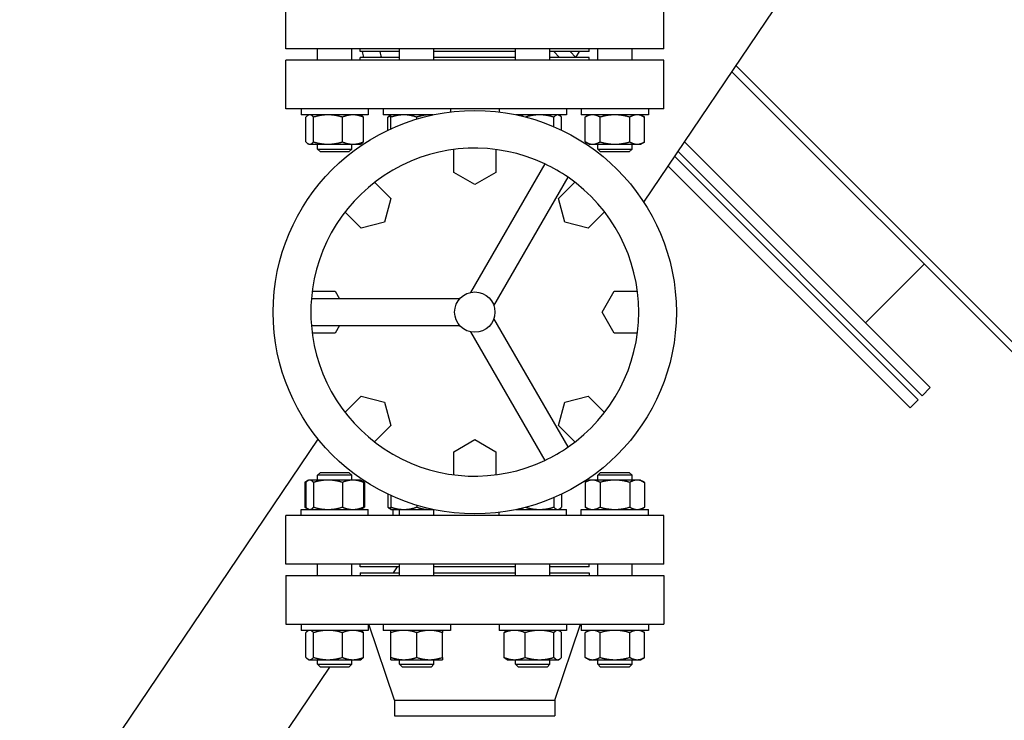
# Model space of a CAD drawing. Header units: inches. Extents: x 36 to 1719, y -84 to 1122.
# Tile 5 of 256: x 248 to 269, y 270 to 285. Entities that reach past the tile are written whole.
import ezdxf

# ---------------------------------------------------------------- set-up
doc = ezdxf.new("R2010")
doc.units = ezdxf.units.IN
doc.header["$LTSCALE"] = 48
doc.header["$MEASUREMENT"] = 0
doc.layers.add('Dimension (ANSI)', color=7, linetype='Continuous', lineweight=25)
doc.layers.add('Visible (ANSI)', color=7, linetype='Continuous', lineweight=30)
doc.styles.add('Note Text (ANSI)', font='tahoma.ttf')
doc.dimstyles.new('Architectural (ANSI)', dxfattribs={"dimscale": 48, "dimtxt": 0.125, "dimasz": 0.098425, "dimexe": 0.125, "dimexo": 0.0625, "dimgap": 0.031496, "dimtad": 0, "dimtih": 1, "dimtoh": 1, "dimdec": 4, "dimrnd": 1e-08, "dimzin": 3, "dimdsep": 46, "dimlunit": 4, "dimtxsty": 'Note Text (ANSI)', "dimcen": 0.09, "dimdle": 0.393701, "dimclrd": 256, "dimclre": 256, "dimclrt": 256, "dimadec": 0, "dimazin": 3, "dimtfac": 0.96, "dimtofl": 0, "dimtmove": 0, "dimatfit": 3, "dimfxl": 1, "dimfrac": 2, "dimtolj": 1, "dimtzin": 12, "dimlwd": -1, "dimlwe": -1, "dimarcsym": 0})

# ---------------------------------------------------------------- blocks, each defined once
blk = doc.blocks.new('*D14')
at = {"layer": 'Defpoints', "color": 0, "transparency": 16777216}
for p in [(250.914, 553.029), (117.211, 238.46), (345.663, 238.46)]:
    blk.add_point(p, dxfattribs=at)
at = {"layer": 'Dimension (ANSI)', "transparency": 16777216}
for p, q in [((247.914, 553.029), (111.211, 553.029)), ((117.211, 548.304), (117.211, 400.26)), ((117.211, 243.184), (117.211, 389.661)), ((342.663, 238.46), (111.211, 238.46))]:
    blk.add_line(p, q, dxfattribs=at)
for points in [[(116.424, 548.304), (117.999, 548.304), (117.211, 553.029)], [(116.424, 243.184), (117.999, 243.184), (117.211, 238.46)]]:
    blk.add_solid(points, dxfattribs=at)
at = {"layer": 'Dimension (ANSI)', "transparency": 16777216, "insert": (97.253, 398.748), "char_height": 6, "attachment_point": 1, "style": 'Note Text (ANSI)'}
blk.add_mtext('\\A1;26\'-2 9/16"', dxfattribs=at)

msp = doc.modelspace()

# ---------------------------------------------------------------- linework, layer by layer
at = {"layer": 'Visible (ANSI)'}
for p, q in [((261.48218, 280.81553), (275.3979, 301.42337)), ((253.6679, 284.16277), (253.6679, 285.22277)), ((261.9179, 284.16277), (261.9179, 285.22277)), ((261.9179, 284.16277), (253.6679, 284.16277)), ((254.35986, 283.91777), (254.35986, 284.16277)), ((255.10986, 283.91777), (255.10986, 284.16277)), ((255.2929, 284.10277), (255.2929, 284.16277)), ((256.15122, 284.10277), (255.2929, 284.10277)), ((256.15122, 283.91777), (256.15122, 284.16277)), ((256.90122, 283.91777), (256.90122, 284.16277)), ((258.68459, 284.10277), (256.90122, 284.10277)), ((258.68459, 283.91777), (258.68459, 284.16277)), ((259.43459, 283.91777), (259.43459, 284.16277)), ((260.2929, 284.10277), (259.43459, 284.10277)), ((259.64409, 283.97777), (259.51909, 284.10277)), ((259.99762, 283.9778), (259.87265, 284.10277)), ((259.99761, 283.97777), (260.08201, 284.10277)), ((260.06888, 284.08332), (260.04942, 284.10277)), ((260.2929, 284.10277), (260.2929, 284.16277)), ((260.47595, 283.91777), (260.47595, 284.16277)), ((261.22595, 283.91777), (261.22595, 284.16277)), ((253.6679, 282.85777), (253.6679, 283.91777)), ((261.9179, 283.91777), (253.6679, 283.91777)), ((255.2929, 283.91777), (255.2929, 283.97777)), ((256.15122, 283.97777), (255.2929, 283.97777)), ((258.68459, 283.97777), (256.90122, 283.97777)), ((260.2929, 283.97777), (259.43459, 283.97777)), ((260.2929, 283.91777), (260.2929, 283.97777)), ((261.9179, 282.85777), (261.9179, 283.91777)), ((263.49502, 283.79635), (277.6629, 269.62847)), ((263.40539, 283.66362), (277.53032, 269.53869)), ((261.9179, 282.85777), (253.6679, 282.85777)), ((254.00036, 282.85777), (254.00036, 282.72377)), ((255.46936, 282.85777), (255.46936, 282.72377)), ((255.79172, 282.85777), (255.79172, 282.72377)), ((257.26072, 282.85777), (257.26072, 282.78547)), ((258.32509, 282.85777), (258.32509, 282.78547)), ((259.79409, 282.85777), (259.79409, 282.72377)), ((260.11645, 282.85777), (260.11645, 282.72377)), ((261.58545, 282.85777), (261.58545, 282.72377)), ((255.46936, 282.72377), (254.00036, 282.72377)), ((254.10748, 282.13301), (254.10748, 282.67353)), ((254.17236, 282.72377), (254.15252, 282.71232)), ((254.27558, 282.13301), (254.27558, 282.67353)), ((254.90297, 282.13301), (254.90297, 282.67353)), ((255.29736, 282.72377), (255.31721, 282.71232)), ((255.36225, 282.13301), (255.36225, 282.67353)), ((256.88827, 282.72377), (255.79172, 282.72377)), ((255.89883, 282.38923), (255.89883, 282.67353)), ((255.96372, 282.72377), (255.94388, 282.71232)), ((255.96372, 282.41953), (255.96372, 282.67353)), ((256.52622, 282.6315), (256.52622, 282.67353)), ((259.79409, 282.72377), (258.69754, 282.72377)), ((259.51887, 282.46512), (259.51887, 282.67353)), ((259.62209, 282.72377), (259.64193, 282.71232)), ((259.68697, 282.38923), (259.68697, 282.67353)), ((261.58545, 282.72377), (260.11645, 282.72377)), ((260.28845, 282.72377), (260.20143, 282.67353)), ((260.20143, 282.13301), (260.20143, 282.67353)), ((260.52619, 282.13301), (260.52619, 282.67353)), ((261.1757, 282.13301), (261.1757, 282.67353)), ((261.41345, 282.72377), (261.50046, 282.67353)), ((261.50046, 282.13301), (261.50046, 282.67353)), ((254.17236, 282.08277), (254.15252, 282.09423)), ((254.17236, 282.08277), (254.19153, 282.08277)), ((254.19153, 282.08277), (254.58928, 282.08277)), ((254.35986, 281.97777), (254.35986, 282.08277)), ((254.42236, 281.91527), (254.35986, 281.97777)), ((254.35986, 281.97777), (255.10986, 281.97777)), ((254.58928, 282.08277), (255.13261, 282.08277)), ((255.04736, 281.91527), (255.10986, 281.97777)), ((255.10986, 281.97777), (255.10986, 282.08277)), ((255.13261, 282.08277), (255.29736, 282.08277)), ((255.29736, 282.08277), (255.31721, 282.09423)), ((257.33564, 281.46377), (257.33564, 281.96739)), ((258.25017, 281.96739), (258.25017, 281.46377)), ((260.28845, 282.08277), (260.20143, 282.13301)), ((260.28845, 282.08277), (260.36381, 282.08277)), ((260.36381, 282.08277), (260.85095, 282.08277)), ((260.47595, 281.97777), (260.47595, 282.08277)), ((260.53845, 281.91527), (260.47595, 281.97777)), ((260.47595, 281.97777), (261.22595, 281.97777)), ((260.85095, 282.08277), (261.33808, 282.08277)), ((261.16345, 281.91527), (261.22595, 281.97777)), ((261.22595, 281.97777), (261.22595, 282.08277)), ((261.33808, 282.08277), (261.41345, 282.08277)), ((261.41345, 282.08277), (261.50046, 282.13301)), ((267.73489, 276.77086), (262.37219, 282.13356)), ((255.04736, 281.91527), (254.42236, 281.91527)), ((261.16345, 281.91527), (260.53845, 281.91527)), ((267.46973, 276.50569), (262.15843, 281.81699)), ((267.55812, 276.59408), (262.22968, 281.92251)), ((259.32232, 281.65347), (257.70285, 278.84846)), ((267.29295, 276.32892), (262.01592, 281.60595)), ((257.7929, 281.19977), (257.33564, 281.46377)), ((258.25017, 281.46377), (257.7929, 281.19977)), ((258.21092, 278.55512), (259.83039, 281.36014)), ((255.60628, 281.25106), (255.96239, 280.89495)), ((259.62342, 280.89495), (259.97953, 281.25106)), ((255.96239, 280.89495), (255.82573, 280.38494)), ((259.76008, 280.38494), (259.62342, 280.89495)), ((255.31572, 280.24829), (254.95961, 280.6044)), ((260.6262, 280.6044), (260.27008, 280.24829)), ((255.82573, 280.38494), (255.31572, 280.24829)), ((260.27008, 280.24829), (259.76008, 280.38494)), ((267.60231, 279.4667), (266.32068, 278.18507)), ((254.24329, 278.87503), (254.7469, 278.87503)), ((254.7469, 278.87503), (254.84155, 278.71111)), ((260.5749, 278.41777), (260.8389, 278.87503)), ((260.8389, 278.87503), (261.34252, 278.87503)), ((257.46495, 278.71111), (254.226, 278.71111)), ((260.8389, 277.96051), (260.5749, 278.41777)), ((254.226, 278.12444), (257.46495, 278.12444)), ((254.84155, 278.12444), (254.7469, 277.96051)), ((259.83039, 275.47541), (258.21092, 278.28042)), ((254.7469, 277.96051), (254.24329, 277.96051)), ((257.70285, 277.98709), (259.32232, 275.18207)), ((261.34252, 277.96051), (260.8389, 277.96051)), ((254.95961, 276.23115), (255.31572, 276.58726)), ((255.31572, 276.58726), (255.82573, 276.4506)), ((259.76008, 276.4506), (260.27008, 276.58726)), ((260.27008, 276.58726), (260.6262, 276.23115)), ((267.73489, 276.77086), (267.55812, 276.59408)), ((255.82573, 276.4506), (255.96239, 275.94059)), ((259.62342, 275.94059), (259.76008, 276.4506)), ((267.46973, 276.50569), (267.29295, 276.32892)), ((255.96239, 275.94059), (255.60628, 275.58448)), ((259.97953, 275.58448), (259.62342, 275.94059)), ((243.30016, 259.25048), (254.37339, 275.64885)), ((257.33564, 275.37177), (257.7929, 275.63577)), ((257.7929, 275.63577), (258.25017, 275.37177)), ((257.33564, 274.86815), (257.33564, 275.37177)), ((258.25017, 275.37177), (258.25017, 274.86815)), ((254.42236, 274.92027), (254.35986, 274.85777)), ((255.10986, 274.85777), (254.35986, 274.85777)), ((254.35986, 274.75277), (254.35986, 274.85777)), ((254.42236, 274.92027), (255.04736, 274.92027)), ((255.04736, 274.92027), (255.10986, 274.85777)), ((255.10986, 274.75277), (255.10986, 274.85777)), ((260.53845, 274.92027), (260.47595, 274.85777)), ((261.22595, 274.85777), (260.47595, 274.85777)), ((260.47595, 274.75277), (260.47595, 274.85777)), ((260.53845, 274.92027), (261.16345, 274.92027)), ((261.16345, 274.92027), (261.22595, 274.85777)), ((261.22595, 274.75277), (261.22595, 274.85777)), ((254.15252, 274.74132), (254.08534, 274.70253)), ((254.08534, 274.70253), (254.08534, 274.16201)), ((254.10748, 274.70253), (254.10748, 274.16201)), ((254.17236, 274.75277), (254.15252, 274.74132)), ((254.19153, 274.75277), (254.17236, 274.75277)), ((254.58928, 274.75277), (254.19153, 274.75277)), ((254.27558, 274.70253), (254.27558, 274.16201)), ((255.13261, 274.75277), (254.58928, 274.75277)), ((254.90297, 274.70253), (254.90297, 274.16201)), ((255.29736, 274.75277), (255.13261, 274.75277)), ((255.29736, 274.75277), (255.31721, 274.74132)), ((255.31721, 274.74132), (255.38438, 274.70253)), ((255.36225, 274.70253), (255.36225, 274.16201)), ((255.38438, 274.70253), (255.38438, 274.16201)), ((260.28845, 274.75277), (260.20143, 274.70253)), ((260.20143, 274.70253), (260.20143, 274.16201)), ((260.36381, 274.75277), (260.28845, 274.75277)), ((260.85095, 274.75277), (260.36381, 274.75277)), ((260.52619, 274.70253), (260.52619, 274.16201)), ((261.33808, 274.75277), (260.85095, 274.75277)), ((261.1757, 274.70253), (261.1757, 274.16201)), ((261.41345, 274.75277), (261.33808, 274.75277)), ((261.41345, 274.75277), (261.50046, 274.70253)), ((261.50046, 274.70253), (261.50046, 274.16201)), ((255.89883, 274.44631), (255.89883, 274.16201)), ((259.68697, 274.44631), (259.68697, 274.16201)), ((255.96372, 274.41601), (255.96372, 274.16201)), ((259.51887, 274.37042), (259.51887, 274.16201)), ((254.00036, 273.97777), (254.00036, 274.11177)), ((254.00036, 274.11177), (255.46936, 274.11177)), ((254.15252, 274.12323), (254.08534, 274.16201)), ((254.17236, 274.11177), (254.15252, 274.12323)), ((255.29736, 274.11177), (255.31721, 274.12323)), ((255.31721, 274.12323), (255.38438, 274.16201)), ((255.46936, 273.97777), (255.46936, 274.11177)), ((255.96372, 274.11177), (255.94388, 274.12323)), ((255.96372, 274.11177), (256.24497, 274.11177)), ((256.0129, 273.97777), (256.0129, 274.11177)), ((256.15122, 273.97777), (256.15122, 274.11177)), ((256.24497, 274.11177), (256.80747, 274.11177)), ((256.52622, 274.20404), (256.52622, 274.16201)), ((256.80747, 274.11177), (256.88827, 274.11177)), ((256.90122, 273.97777), (256.90122, 274.10907)), ((258.32509, 273.97777), (258.32509, 274.05007)), ((258.69754, 274.11177), (259.79409, 274.11177)), ((259.62209, 274.11177), (259.64193, 274.12323)), ((259.79409, 273.97777), (259.79409, 274.11177)), ((260.11645, 273.97777), (260.11645, 274.11177)), ((260.11645, 274.11177), (261.58545, 274.11177)), ((260.28845, 274.11177), (260.20143, 274.16201)), ((261.41345, 274.11177), (261.50046, 274.16201)), ((261.58545, 273.97777), (261.58545, 274.11177)), ((253.6679, 272.91777), (253.6679, 273.97777)), ((261.9179, 273.97777), (253.6679, 273.97777)), ((261.9179, 272.91777), (261.9179, 273.97777)), ((261.9179, 272.91777), (253.6679, 272.91777)), ((254.35986, 272.66777), (254.35986, 272.91777)), ((255.10986, 272.66777), (255.10986, 272.91777)), ((255.2929, 272.85777), (255.2929, 272.91777)), ((256.15122, 272.85777), (255.2929, 272.85777)), ((255.2929, 272.72777), (255.2929, 272.66777)), ((255.2929, 272.72777), (256.15122, 272.72777)), ((256.02081, 272.72777), (256.10859, 272.85777)), ((256.15122, 272.66777), (256.15122, 272.91777)), ((256.90122, 272.66777), (256.90122, 272.91777)), ((258.68459, 272.85777), (256.90122, 272.85777)), ((256.90122, 272.72777), (258.68459, 272.72777)), ((258.68459, 272.66777), (258.68459, 272.91777)), ((259.43459, 272.66777), (259.43459, 272.91777)), ((260.2929, 272.85777), (259.43459, 272.85777)), ((259.43459, 272.72777), (260.2929, 272.72777)), ((260.2929, 272.85777), (260.2929, 272.91777)), ((260.2929, 272.72777), (260.2929, 272.66777)), ((260.47595, 272.66777), (260.47595, 272.91777)), ((261.22595, 272.66777), (261.22595, 272.91777)), ((253.6679, 272.66777), (253.6679, 271.60777)), ((253.6679, 272.66777), (261.9179, 272.66777)), ((261.9179, 272.66777), (261.9179, 271.60777)), ((253.6679, 271.60777), (261.9179, 271.60777)), ((254.00036, 271.60777), (254.00036, 271.47377)), ((255.46936, 271.47377), (254.00036, 271.47377)), ((254.10748, 270.88301), (254.10748, 271.42353)), ((254.17236, 271.47377), (254.15252, 271.46232)), ((254.27558, 270.88301), (254.27558, 271.42353)), ((254.90297, 270.88301), (254.90297, 271.42353)), ((255.29736, 271.47377), (255.31721, 271.46232)), ((255.36225, 270.88301), (255.36225, 271.42353)), ((255.46936, 271.60777), (255.46936, 271.47377)), ((256.0429, 269.94777), (255.4829, 271.60777)), ((255.79172, 271.60777), (255.79172, 271.47377)), ((257.26072, 271.47377), (255.79172, 271.47377)), ((255.96372, 270.88301), (255.96372, 271.42353)), ((256.52622, 270.88301), (256.52622, 271.42353)), ((257.08872, 270.88301), (257.08872, 271.42353)), ((257.26072, 271.60777), (257.26072, 271.47377)), ((258.32509, 271.60777), (258.32509, 271.47377)), ((259.79409, 271.47377), (258.32509, 271.47377)), ((258.4322, 270.88301), (258.4322, 271.42353)), ((258.49709, 271.47377), (258.47724, 271.46232)), ((258.89148, 270.88301), (258.89148, 271.42353)), ((259.51887, 270.88301), (259.51887, 271.42353)), ((259.5429, 269.94777), (260.1029, 271.60777)), ((259.62209, 271.47377), (259.64193, 271.46232)), ((259.68697, 270.88301), (259.68697, 271.42353)), ((259.79409, 271.60777), (259.79409, 271.47377)), ((260.11645, 271.60777), (260.11645, 271.47377)), ((261.58545, 271.47377), (260.11645, 271.47377)), ((260.28845, 271.47377), (260.20143, 271.42353)), ((260.20143, 270.88301), (260.20143, 271.42353)), ((260.52619, 270.88301), (260.52619, 271.42353)), ((261.1757, 270.88301), (261.1757, 271.42353)), ((261.41345, 271.47377), (261.50046, 271.42353)), ((261.50046, 270.88301), (261.50046, 271.42353)), ((261.58545, 271.60777), (261.58545, 271.47377)), ((254.17236, 270.83277), (254.15252, 270.84423)), ((254.17236, 270.83277), (254.19153, 270.83277)), ((254.19153, 270.83277), (254.58928, 270.83277)), ((254.35986, 270.73277), (254.35986, 270.83277)), ((254.58928, 270.83277), (255.13261, 270.83277)), ((255.10986, 270.73277), (255.10986, 270.83277)), ((255.13261, 270.83277), (255.29736, 270.83277)), ((255.29736, 270.83277), (255.31721, 270.84423)), ((255.96372, 270.83277), (256.24497, 270.83277)), ((256.15122, 270.73277), (256.15122, 270.83277)), ((256.24497, 270.83277), (256.80747, 270.83277)), ((256.80747, 270.83277), (257.08872, 270.83277)), ((256.90122, 270.73277), (256.90122, 270.83277)), ((258.49709, 270.83277), (258.47724, 270.84423)), ((258.49709, 270.83277), (258.66184, 270.83277)), ((258.66184, 270.83277), (259.20517, 270.83277)), ((258.68459, 270.73277), (258.68459, 270.83277)), ((259.20517, 270.83277), (259.60292, 270.83277)), ((259.43459, 270.73277), (259.43459, 270.83277)), ((259.60292, 270.83277), (259.62209, 270.83277)), ((259.62209, 270.83277), (259.64193, 270.84423)), ((260.28845, 270.83277), (260.20143, 270.88301)), ((260.28845, 270.83277), (260.36381, 270.83277)), ((260.36381, 270.83277), (260.85095, 270.83277)), ((260.47595, 270.73277), (260.47595, 270.83277)), ((260.85095, 270.83277), (261.33808, 270.83277)), ((261.22595, 270.73277), (261.22595, 270.83277)), ((261.33808, 270.83277), (261.41345, 270.83277)), ((261.41345, 270.83277), (261.50046, 270.88301)), ((245.7864, 257.57161), (254.63145, 270.67027)), ((254.42236, 270.67027), (254.35986, 270.73277)), ((254.35986, 270.73277), (255.10986, 270.73277)), ((255.04736, 270.67027), (254.42236, 270.67027)), ((255.04736, 270.67027), (255.10986, 270.73277)), ((256.21372, 270.67027), (256.15122, 270.73277)), ((256.15122, 270.73277), (256.90122, 270.73277)), ((256.83872, 270.67027), (256.21372, 270.67027)), ((256.83872, 270.67027), (256.90122, 270.73277)), ((258.74709, 270.67027), (258.68459, 270.73277)), ((258.68459, 270.73277), (259.43459, 270.73277)), ((259.37209, 270.67027), (258.74709, 270.67027)), ((259.37209, 270.67027), (259.43459, 270.73277)), ((260.53845, 270.67027), (260.47595, 270.73277)), ((260.47595, 270.73277), (261.22595, 270.73277)), ((261.16345, 270.67027), (260.53845, 270.67027)), ((261.16345, 270.67027), (261.22595, 270.73277)), ((256.0429, 269.94777), (256.0429, 269.60777)), ((256.0429, 269.94777), (259.5429, 269.94777)), ((259.5429, 269.94777), (259.5429, 269.60777)), ((256.0429, 269.60777), (259.5429, 269.60777))]:
    msp.add_line(p, q, dxfattribs=at)
for radius in [4.4, 0.44]:
    msp.add_circle((257.7929, 278.41777), radius, dxfattribs=at)
for centre, radius, start, end in [((256.50957, 284.28387), 1.1875, 188.771879, 194.937425), ((256.50957, 284.28387), 0.8125, 192.878586, 202.131398), ((257.7929, 278.41777), 3.57895, 64.701279, 175.298721), ((257.7929, 278.41777), 3.57895, 55.298721, 64.701279), ((257.7929, 278.41777), 3.57895, 304.701279, 55.298721), ((257.7929, 278.41777), 3.57895, 175.298721, 184.701279), ((257.7929, 278.41777), 3.57895, 184.701279, 295.298721), ((257.7929, 278.41777), 3.57895, 295.298721, 304.701279)]:
    msp.add_arc(centre, radius, start, end, dxfattribs=at)
for points, weights in [([(254.19153, 282.72377), (254.15252, 282.72377), (254.10748, 282.67353)], [1, 1.0379548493, 1]), ([(254.27558, 282.67353), (254.23054, 282.72377), (254.19153, 282.72377)], [1, 1.0379548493, 1]), ([(254.58928, 282.72377), (254.44369, 282.72377), (254.27558, 282.67353)], [1, 1.0379548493, 1]), ([(254.90297, 282.67353), (254.73486, 282.72377), (254.58928, 282.72377)], [1, 1.0379548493, 1]), ([(255.13261, 282.72377), (255.02603, 282.72377), (254.90297, 282.67353)], [1, 1.0379548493, 1]), ([(255.36225, 282.67353), (255.23919, 282.72377), (255.13261, 282.72377)], [1, 1.0379548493, 1]), ([(255.31721, 282.71232), (255.3385, 282.70002), (255.36225, 282.67353)], [1.01895290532, 1.01965956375, 1]), ([(255.89883, 282.67353), (255.92259, 282.70002), (255.94388, 282.71232)], [1, 1.01965956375, 1.01895290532]), ([(255.96372, 282.69701), (255.93233, 282.68721), (255.89883, 282.67353)], [1.01477953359, 1.01005189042, 1]), ([(255.96372, 282.67353), (255.96372, 282.72377), (255.96372, 282.72377)], [1, 1.0379548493, 1]), ([(256.24497, 282.72377), (256.11444, 282.72377), (255.96372, 282.67353)], [1, 1.0379548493, 1]), ([(256.52622, 282.67353), (256.3755, 282.72377), (256.24497, 282.72377)], [1, 1.0379548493, 1]), ([(256.80747, 282.72377), (256.67694, 282.72377), (256.52622, 282.67353)], [1, 1.0379548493, 1]), ([(256.87403, 282.72076), (256.8406, 282.72377), (256.80747, 282.72377)], [1.01410980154, 1.00936623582, 1]), ([(258.85351, 282.68803), (258.77706, 282.71513), (258.70774, 282.72162)], [1.00980800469, 1.02667045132, 1.01252307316]), ([(259.20517, 282.72377), (259.06315, 282.72377), (258.9003, 282.67614)], [1, 1.0369916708, 1.00187747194]), ([(259.51887, 282.67353), (259.35076, 282.72377), (259.20517, 282.72377)], [1, 1.0379548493, 1]), ([(259.60292, 282.72377), (259.56391, 282.72377), (259.51887, 282.67353)], [1, 1.0379548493, 1]), ([(259.68697, 282.67353), (259.64193, 282.72377), (259.60292, 282.72377)], [1, 1.0379548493, 1]), ([(260.36381, 282.72377), (260.28845, 282.72377), (260.20143, 282.67353)], [1, 1.0379548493, 1]), ([(260.52619, 282.67353), (260.43917, 282.72377), (260.36381, 282.72377)], [1, 1.0379548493, 1]), ([(260.85095, 282.72377), (260.70022, 282.72377), (260.52619, 282.67353)], [1, 1.0379548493, 1]), ([(261.1757, 282.67353), (261.00167, 282.72377), (260.85095, 282.72377)], [1, 1.0379548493, 1]), ([(261.33808, 282.72377), (261.26272, 282.72377), (261.1757, 282.67353)], [1, 1.0379548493, 1]), ([(261.50046, 282.67353), (261.41345, 282.72377), (261.33808, 282.72377)], [1, 1.0379548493, 1]), ([(254.10748, 282.13301), (254.15252, 282.08277), (254.19153, 282.08277)], [1, 1.0379548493, 1]), ([(254.19153, 282.08277), (254.23054, 282.08277), (254.27558, 282.13301)], [1, 1.0379548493, 1]), ([(254.27558, 282.13301), (254.44369, 282.08277), (254.58928, 282.08277)], [1, 1.0379548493, 1]), ([(254.58928, 282.08277), (254.73486, 282.08277), (254.90297, 282.13301)], [1, 1.0379548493, 1]), ([(254.90297, 282.13301), (255.02603, 282.08277), (255.13261, 282.08277)], [1, 1.0379548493, 1]), ([(255.13261, 282.08277), (255.23919, 282.08277), (255.36225, 282.13301)], [1, 1.0379548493, 1]), ([(255.36225, 282.13301), (255.3385, 282.10652), (255.31721, 282.09423)], [1, 1.01965956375, 1.01895290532]), ([(260.20143, 282.13301), (260.28845, 282.08277), (260.36381, 282.08277)], [1, 1.0379548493, 1]), ([(260.36381, 282.08277), (260.43917, 282.08277), (260.52619, 282.13301)], [1, 1.0379548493, 1]), ([(260.52619, 282.13301), (260.70022, 282.08277), (260.85095, 282.08277)], [1, 1.0379548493, 1]), ([(260.85095, 282.08277), (261.00167, 282.08277), (261.1757, 282.13301)], [1, 1.0379548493, 1]), ([(261.1757, 282.13301), (261.26272, 282.08277), (261.33808, 282.08277)], [1, 1.0379548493, 1]), ([(261.33808, 282.08277), (261.41345, 282.08277), (261.50046, 282.13301)], [1, 1.0379548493, 1]), ([(254.13123, 274.72601), (254.10903, 274.71621), (254.08534, 274.70253)], [1.01477953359, 1.01005189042, 1]), ([(254.19153, 274.75277), (254.15252, 274.75277), (254.10748, 274.70253)], [1, 1.0379548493, 1]), ([(254.27558, 274.70253), (254.23054, 274.75277), (254.19153, 274.75277)], [1, 1.0379548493, 1]), ([(254.58928, 274.75277), (254.44369, 274.75277), (254.27558, 274.70253)], [1, 1.0379548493, 1]), ([(254.90297, 274.70253), (254.73486, 274.75277), (254.58928, 274.75277)], [1, 1.0379548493, 1]), ([(255.13261, 274.75277), (255.02603, 274.75277), (254.90297, 274.70253)], [1, 1.0379548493, 1]), ([(255.36225, 274.70253), (255.23919, 274.75277), (255.13261, 274.75277)], [1, 1.0379548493, 1]), ([(255.31721, 274.74132), (255.3385, 274.72902), (255.36225, 274.70253)], [1.01895290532, 1.01965956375, 1]), ([(255.38438, 274.70253), (255.3607, 274.71621), (255.3385, 274.72601)], [1, 1.01005189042, 1.01477953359]), ([(260.36381, 274.75277), (260.28845, 274.75277), (260.20143, 274.70253)], [1, 1.0379548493, 1]), ([(260.52619, 274.70253), (260.43917, 274.75277), (260.36381, 274.75277)], [1, 1.0379548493, 1]), ([(260.85095, 274.75277), (260.70022, 274.75277), (260.52619, 274.70253)], [1, 1.0379548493, 1]), ([(261.1757, 274.70253), (261.00167, 274.75277), (260.85095, 274.75277)], [1, 1.0379548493, 1]), ([(261.33808, 274.75277), (261.26272, 274.75277), (261.1757, 274.70253)], [1, 1.0379548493, 1]), ([(261.50046, 274.70253), (261.41345, 274.75277), (261.33808, 274.75277)], [1, 1.0379548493, 1]), ([(254.08534, 274.16201), (254.10903, 274.14834), (254.13123, 274.13853)], [1, 1.01005189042, 1.01477953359]), ([(254.10748, 274.16201), (254.15252, 274.11177), (254.19153, 274.11177)], [1, 1.0379548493, 1]), ([(254.19153, 274.11177), (254.23054, 274.11177), (254.27558, 274.16201)], [1, 1.0379548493, 1]), ([(254.27558, 274.16201), (254.44369, 274.11177), (254.58928, 274.11177)], [1, 1.0379548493, 1]), ([(254.58928, 274.11177), (254.73486, 274.11177), (254.90297, 274.16201)], [1, 1.0379548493, 1]), ([(254.90297, 274.16201), (255.02603, 274.11177), (255.13261, 274.11177)], [1, 1.0379548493, 1]), ([(255.13261, 274.11177), (255.23919, 274.11177), (255.36225, 274.16201)], [1, 1.0379548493, 1]), ([(255.36225, 274.16201), (255.3385, 274.13552), (255.31721, 274.12323)], [1, 1.01965956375, 1.01895290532]), ([(255.3385, 274.13853), (255.3607, 274.14834), (255.38438, 274.16201)], [1.01477953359, 1.01005189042, 1]), ([(255.94388, 274.12323), (255.92259, 274.13552), (255.89883, 274.16201)], [1.01895290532, 1.01965956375, 1]), ([(255.89883, 274.16201), (255.93233, 274.14834), (255.96372, 274.13853)], [1, 1.01005189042, 1.01477953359]), ([(255.96372, 274.16201), (256.11444, 274.11177), (256.24497, 274.11177)], [1, 1.0379548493, 1]), ([(255.96372, 274.11177), (255.96372, 274.11177), (255.96372, 274.16201)], [1, 1.0379548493, 1]), ([(256.24497, 274.11177), (256.3755, 274.11177), (256.52622, 274.16201)], [1, 1.0379548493, 1]), ([(256.52622, 274.16201), (256.67694, 274.11177), (256.80747, 274.11177)], [1, 1.0379548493, 1]), ([(256.80747, 274.11177), (256.8406, 274.11177), (256.87403, 274.11479)], [1, 1.00936623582, 1.01410980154]), ([(258.70774, 274.11393), (258.77706, 274.12042), (258.85351, 274.14751)], [1.01252307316, 1.02667045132, 1.00980800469]), ([(258.9003, 274.15941), (259.06315, 274.11177), (259.20517, 274.11177)], [1.00187747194, 1.0369916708, 1]), ([(259.20517, 274.11177), (259.35076, 274.11177), (259.51887, 274.16201)], [1, 1.0379548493, 1]), ([(259.51887, 274.16201), (259.56391, 274.11177), (259.60292, 274.11177)], [1, 1.0379548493, 1]), ([(259.60292, 274.11177), (259.64193, 274.11177), (259.68697, 274.16201)], [1, 1.0379548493, 1]), ([(260.20143, 274.16201), (260.28845, 274.11177), (260.36381, 274.11177)], [1, 1.0379548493, 1]), ([(260.36381, 274.11177), (260.43917, 274.11177), (260.52619, 274.16201)], [1, 1.0379548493, 1]), ([(260.52619, 274.16201), (260.70022, 274.11177), (260.85095, 274.11177)], [1, 1.0379548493, 1]), ([(260.85095, 274.11177), (261.00167, 274.11177), (261.1757, 274.16201)], [1, 1.0379548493, 1]), ([(261.1757, 274.16201), (261.26272, 274.11177), (261.33808, 274.11177)], [1, 1.0379548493, 1]), ([(261.33808, 274.11177), (261.41345, 274.11177), (261.50046, 274.16201)], [1, 1.0379548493, 1]), ([(254.19153, 271.47377), (254.15252, 271.47377), (254.10748, 271.42353)], [1, 1.0379548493, 1]), ([(254.27558, 271.42353), (254.23054, 271.47377), (254.19153, 271.47377)], [1, 1.0379548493, 1]), ([(254.58928, 271.47377), (254.44369, 271.47377), (254.27558, 271.42353)], [1, 1.0379548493, 1]), ([(254.90297, 271.42353), (254.73486, 271.47377), (254.58928, 271.47377)], [1, 1.0379548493, 1]), ([(255.13261, 271.47377), (255.02603, 271.47377), (254.90297, 271.42353)], [1, 1.0379548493, 1]), ([(255.36225, 271.42353), (255.23919, 271.47377), (255.13261, 271.47377)], [1, 1.0379548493, 1]), ([(255.31721, 271.46232), (255.3385, 271.45002), (255.36225, 271.42353)], [1.01895290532, 1.01965956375, 1]), ([(255.96372, 271.42353), (255.96372, 271.47377), (255.96372, 271.47377)], [1, 1.0379548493, 1]), ([(256.24497, 271.47377), (256.11444, 271.47377), (255.96372, 271.42353)], [1, 1.0379548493, 1]), ([(256.52622, 271.42353), (256.3755, 271.47377), (256.24497, 271.47377)], [1, 1.0379548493, 1]), ([(256.80747, 271.47377), (256.67694, 271.47377), (256.52622, 271.42353)], [1, 1.0379548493, 1]), ([(257.08872, 271.42353), (256.938, 271.47377), (256.80747, 271.47377)], [1, 1.0379548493, 1]), ([(257.08872, 271.47377), (257.08872, 271.47377), (257.08872, 271.42353)], [1, 1.0379548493, 1]), ([(258.66184, 271.47377), (258.55526, 271.47377), (258.4322, 271.42353)], [1, 1.0379548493, 1]), ([(258.4322, 271.42353), (258.45595, 271.45002), (258.47724, 271.46232)], [1, 1.01965956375, 1.01895290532]), ([(258.89148, 271.42353), (258.76841, 271.47377), (258.66184, 271.47377)], [1, 1.0379548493, 1]), ([(259.20517, 271.47377), (259.05959, 271.47377), (258.89148, 271.42353)], [1, 1.0379548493, 1]), ([(259.51887, 271.42353), (259.35076, 271.47377), (259.20517, 271.47377)], [1, 1.0379548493, 1]), ([(259.60292, 271.47377), (259.56391, 271.47377), (259.51887, 271.42353)], [1, 1.0379548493, 1]), ([(259.68697, 271.42353), (259.64193, 271.47377), (259.60292, 271.47377)], [1, 1.0379548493, 1]), ([(260.36381, 271.47377), (260.28845, 271.47377), (260.20143, 271.42353)], [1, 1.0379548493, 1]), ([(260.52619, 271.42353), (260.43917, 271.47377), (260.36381, 271.47377)], [1, 1.0379548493, 1]), ([(260.85095, 271.47377), (260.70022, 271.47377), (260.52619, 271.42353)], [1, 1.0379548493, 1]), ([(261.1757, 271.42353), (261.00167, 271.47377), (260.85095, 271.47377)], [1, 1.0379548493, 1]), ([(261.33808, 271.47377), (261.26272, 271.47377), (261.1757, 271.42353)], [1, 1.0379548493, 1]), ([(261.50046, 271.42353), (261.41345, 271.47377), (261.33808, 271.47377)], [1, 1.0379548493, 1]), ([(254.10748, 270.88301), (254.15252, 270.83277), (254.19153, 270.83277)], [1, 1.0379548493, 1]), ([(254.19153, 270.83277), (254.23054, 270.83277), (254.27558, 270.88301)], [1, 1.0379548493, 1]), ([(254.27558, 270.88301), (254.44369, 270.83277), (254.58928, 270.83277)], [1, 1.0379548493, 1]), ([(254.58928, 270.83277), (254.73486, 270.83277), (254.90297, 270.88301)], [1, 1.0379548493, 1]), ([(254.90297, 270.88301), (255.02603, 270.83277), (255.13261, 270.83277)], [1, 1.0379548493, 1]), ([(255.13261, 270.83277), (255.23919, 270.83277), (255.36225, 270.88301)], [1, 1.0379548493, 1]), ([(255.36225, 270.88301), (255.3385, 270.85652), (255.31721, 270.84423)], [1, 1.01965956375, 1.01895290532]), ([(255.96372, 270.83277), (255.96372, 270.83277), (255.96372, 270.88301)], [1, 1.0379548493, 1]), ([(255.96372, 270.88301), (256.11444, 270.83277), (256.24497, 270.83277)], [1, 1.0379548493, 1]), ([(256.24497, 270.83277), (256.3755, 270.83277), (256.52622, 270.88301)], [1, 1.0379548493, 1]), ([(256.52622, 270.88301), (256.67694, 270.83277), (256.80747, 270.83277)], [1, 1.0379548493, 1]), ([(256.80747, 270.83277), (256.938, 270.83277), (257.08872, 270.88301)], [1, 1.0379548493, 1]), ([(257.08872, 270.88301), (257.08872, 270.83277), (257.08872, 270.83277)], [1, 1.0379548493, 1]), ([(258.47724, 270.84423), (258.45595, 270.85652), (258.4322, 270.88301)], [1.01895290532, 1.01965956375, 1]), ([(258.4322, 270.88301), (258.55526, 270.83277), (258.66184, 270.83277)], [1, 1.0379548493, 1]), ([(258.66184, 270.83277), (258.76841, 270.83277), (258.89148, 270.88301)], [1, 1.0379548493, 1]), ([(258.89148, 270.88301), (259.05959, 270.83277), (259.20517, 270.83277)], [1, 1.0379548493, 1]), ([(259.20517, 270.83277), (259.35076, 270.83277), (259.51887, 270.88301)], [1, 1.0379548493, 1]), ([(259.51887, 270.88301), (259.56391, 270.83277), (259.60292, 270.83277)], [1, 1.0379548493, 1]), ([(259.60292, 270.83277), (259.64193, 270.83277), (259.68697, 270.88301)], [1, 1.0379548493, 1]), ([(260.20143, 270.88301), (260.28845, 270.83277), (260.36381, 270.83277)], [1, 1.0379548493, 1]), ([(260.36381, 270.83277), (260.43917, 270.83277), (260.52619, 270.88301)], [1, 1.0379548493, 1]), ([(260.52619, 270.88301), (260.70022, 270.83277), (260.85095, 270.83277)], [1, 1.0379548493, 1]), ([(260.85095, 270.83277), (261.00167, 270.83277), (261.1757, 270.88301)], [1, 1.0379548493, 1]), ([(261.1757, 270.88301), (261.26272, 270.83277), (261.33808, 270.83277)], [1, 1.0379548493, 1]), ([(261.33808, 270.83277), (261.41345, 270.83277), (261.50046, 270.88301)], [1, 1.0379548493, 1])]:
    msp.add_rational_spline(points, weights, degree=2, dxfattribs=at)

# ---------------------------------------------------------------- dimensions: what is measured, and where the dimension line sits
at = {"layer": 'Dimension (ANSI)'}
dim = msp.add_linear_dim(base=(117.2113, 238.45957), p1=(250.9139, 553.02877), p2=(345.6629, 238.45957), angle=90, dimstyle='Architectural (ANSI)', override={"dimgap": 0.031496, "dimdec": 4, "dimlfac": 1, "dimtol": 0, "dimlim": 0, "dimtp": 0, "dimtm": 0, "dimtdec": 2, "dimatfit": 1}, dxfattribs=at)
dim.commit()
dim.dimension.update_dxf_attribs({"geometry": '*D14', "text_midpoint": (117.2113, 394.96059), "dimtype": 160})

doc.saveas('drawing.dxf')
